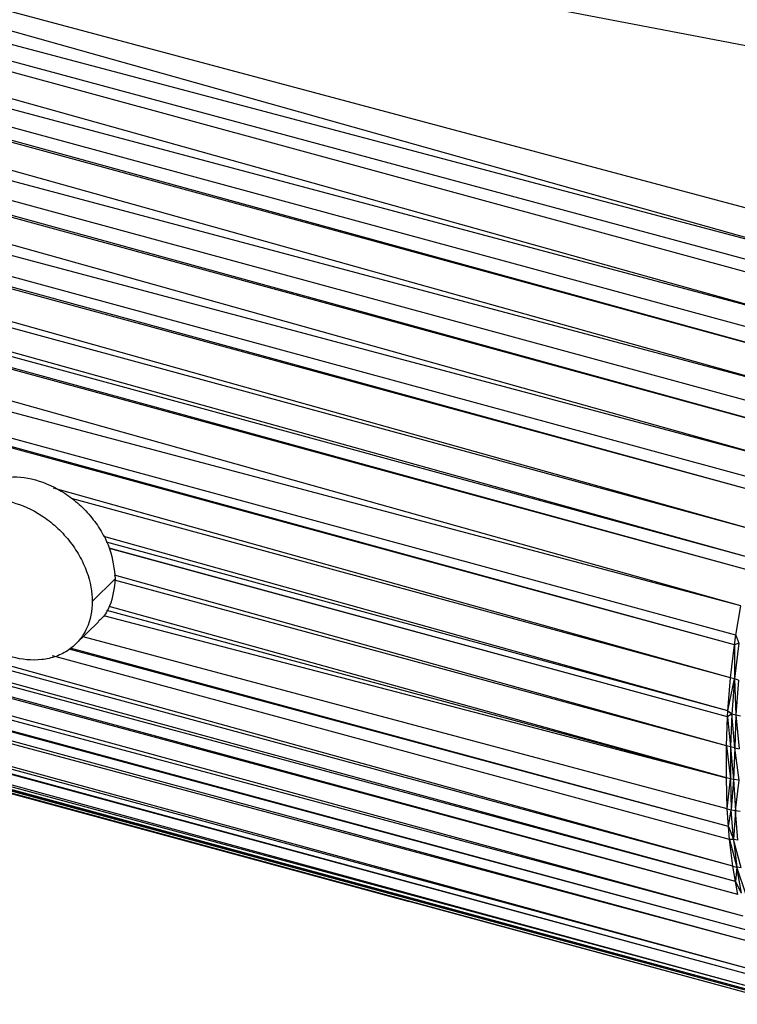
# Paper-space layout '_Trimétrica' of a CAD drawing. Header units: millimetres. Extents: x -426 to 1062, y -989 to 76.
# Tile 8 of 31: x 291 to 335, y -123 to -63. Entities that reach past the tile are written whole.
import ezdxf

# ---------------------------------------------------------------- set-up
doc = ezdxf.new("R2010")
doc.units = ezdxf.units.MM

psp = doc.layouts.new('_Trimétrica')

# ---------------------------------------------------------------- linework, layer by layer
at = {"color": 7, "linetype": 'Continuous', "lineweight": 25}
for p, q in [((340.374, -81.735), (63.545, -4.331)), ((341.125, -79.943), (63.545, -4.331)), ((341.316, -77.962), (63.545, -4.331)), ((341.144, -79.162), (63.545, -4.331)), ((340.374, -81.735), (61.935, -7.463)), ((339.743, -83.872), (61.935, -7.463)), ((340.1, -82.997), (61.935, -7.463)), ((338.97, -85.726), (61.662, -8.053)), ((339.743, -83.872), (61.662, -8.053)), ((338.97, -85.726), (60.262, -11.416)), ((338.088, -88.012), (60.262, -11.416)), ((338.456, -87.031), (60.262, -11.416)), ((337.431, -89.845), (60.012, -12.09)), ((338.088, -88.012), (60.012, -12.09)), ((337.431, -89.845), (58.862, -15.631)), ((336.951, -91.257), (58.862, -15.631)), ((336.725, -91.946), (58.862, -15.631)), ((336.061, -94.151), (58.662, -16.336)), ((336.725, -91.946), (58.662, -16.336)), ((336.061, -94.151), (58.079, -18.572)), ((335.631, -95.783), (58.079, -18.572)), ((335.631, -95.783), (57.686, -20.2)), ((335.454, -96.523), (57.686, -20.2)), ((334.994, -98.684), (57.537, -20.845)), ((335.454, -96.523), (57.537, -20.845)), ((334.994, -98.684), (56.666, -24.909)), ((334.684, -100.488), (56.666, -24.909)), ((334.597, -101.075), (56.666, -24.909)), ((334.597, -101.075), (56.589, -25.309)), ((334.503, -114.563), (56.166, -39.219)), ((334.658, -115.479), (56.166, -39.219)), ((341.316, -77.962), (204.112, -39.382)), ((345.006, -66.451), (204.112, -39.382)), ((204.112, -39.382), (342.787, -76.457)), ((334.658, -115.479), (56.477, -40.707)), ((334.811, -116.271), (56.477, -40.707)), ((334.811, -116.271), (56.947, -41.425)), ((335.122, -117.61), (56.948, -41.427)), ((335.122, -117.61), (58.743, -43.533)), ((335.357, -118.461), (58.748, -43.538)), ((335.357, -118.461), (59.167, -44.031)), ((335.579, -119.163), (59.172, -44.036)), ((335.579, -119.163), (60.398, -45.475)), ((336.284, -121.026), (60.415, -45.495)), ((336.284, -121.026), (61.427, -46.683)), ((336.445, -121.415), (61.431, -46.687)), ((336.445, -121.415), (61.729, -47.038)), ((337.052, -122.321), (61.738, -47.048)), ((337.052, -122.321), (62.528, -47.974)), ((337.397, -122.619), (62.53, -47.977)), ((337.397, -122.62), (62.758, -48.245)), ((62.759, -48.245), (337.502, -122.697)), ((62.76, -48.247), (337.944, -122.969)), ((62.999, -48.527), (337.948, -122.971)), ((63.08, -48.622), (314.779, -116.698)), ((334.503, -114.563), (98.038, -49.011)), ((334.357, -103.073), (293.097, -91.521)), ((334.357, -103.073), (294.21, -92.163)), ((334.198, -105.086), (296.17, -94.471)), ((334.198, -105.086), (296.326, -94.806)), ((334.178, -105.46), (296.501, -95.182)), ((334.178, -105.46), (296.51, -95.2)), ((296.865, -97.057), (295.465, -98.424)), ((334.116, -107.221), (296.822, -96.825)), ((334.116, -107.221), (296.829, -97.132)), ((334.107, -109.168), (296.504, -98.73)), ((334.684, -100.488), (334.994, -98.684)), ((296.154, -99.29), (334.107, -109.168)), ((334.107, -109.168), (296.344, -98.986)), ((294.442, -101.038), (295.844, -99.67)), ((334.158, -111.059), (294.912, -100.579)), ((334.597, -101.075), (334.684, -100.488)), ((334.684, -100.488), (334.856, -100.96)), ((334.224, -112.135), (294.065, -101.341)), ((334.224, -112.135), (294.12, -101.274)), ((334.357, -103.073), (334.597, -101.075)), ((334.856, -100.96), (334.592, -103.144)), ((334.597, -101.075), (334.592, -103.144)), ((334.856, -100.96), (334.597, -101.075)), ((334.296, -112.938), (293.043, -101.734)), ((334.198, -105.086), (334.357, -103.073)), ((334.198, -105.086), (334.592, -103.144)), ((334.592, -103.144), (334.357, -103.073)), ((334.592, -103.144), (334.43, -105.268)), ((334.845, -103.214), (334.592, -103.144)), ((334.592, -103.144), (334.686, -105.335)), ((334.845, -103.214), (334.686, -105.335)), ((334.116, -107.221), (334.178, -105.46)), ((334.178, -105.46), (334.198, -105.086)), ((334.43, -105.268), (334.178, -105.46)), ((334.178, -105.46), (334.357, -107.289)), ((334.198, -105.086), (334.43, -105.268)), ((334.43, -105.268), (334.357, -107.289)), ((334.43, -105.268), (334.686, -105.335)), ((334.617, -107.348), (334.43, -105.268)), ((334.686, -105.335), (334.617, -107.348)), ((334.686, -105.335), (334.959, -105.395)), ((334.686, -105.335), (334.892, -107.399)), ((334.107, -109.168), (334.116, -107.221)), ((334.357, -107.289), (334.116, -107.221)), ((334.116, -107.221), (334.35, -109.231)), ((334.357, -107.289), (334.35, -109.231)), ((334.617, -107.348), (334.357, -107.289)), ((334.357, -107.289), (334.536, -109.269)), ((334.617, -107.348), (334.536, -109.269)), ((334.617, -107.348), (334.892, -107.399)), ((334.889, -109.324), (334.617, -107.348)), ((334.35, -109.231), (334.107, -109.168)), ((334.158, -111.059), (334.107, -109.168)), ((334.158, -111.059), (334.35, -109.231)), ((334.536, -109.269), (334.35, -109.231)), ((334.35, -109.231), (334.403, -111.117)), ((334.536, -109.269), (334.403, -111.117)), ((334.889, -109.324), (334.536, -109.269)), ((334.536, -109.269), (334.665, -111.163)), ((334.665, -111.163), (334.889, -109.324)), ((334.158, -111.059), (334.403, -111.117)), ((334.224, -112.135), (334.158, -111.059)), ((334.224, -112.135), (334.403, -111.117)), ((334.403, -111.117), (334.665, -111.163)), ((334.532, -112.923), (334.403, -111.117)), ((334.665, -111.163), (334.532, -112.923)), ((334.665, -111.163), (334.944, -111.195)), ((334.793, -112.967), (334.665, -111.163)), ((334.224, -112.135), (334.532, -112.923)), ((334.296, -112.938), (334.224, -112.135)), ((334.532, -112.923), (334.296, -112.938)), ((334.503, -114.563), (334.296, -112.938)), ((334.296, -112.938), (334.746, -114.62)), ((334.793, -112.967), (334.532, -112.923)), ((335.006, -114.663), (334.532, -112.923)), ((334.532, -112.923), (334.746, -114.62)), ((334.503, -114.563), (334.746, -114.62)), ((334.658, -115.479), (334.503, -114.563)), ((334.746, -114.62), (334.658, -115.479)), ((335.006, -114.663), (334.746, -114.62)), ((335.286, -116.231), (334.746, -114.62)), ((335.027, -116.193), (334.746, -114.62)), ((335.027, -116.193), (334.658, -115.479)), ((334.811, -116.271), (334.658, -115.479))]:
    psp.add_line(p, q, dxfattribs=at)
for points, knots in [([(288.178, -91.82), (288.301, -91.696), (288.626, -91.369), (289.319, -91.04), (290.445, -90.772), (292.002, -90.908), (293.554, -91.618), (294.687, -92.495), (295.466, -93.319), (296.094, -94.244), (296.7, -95.507), (296.8, -96.447), (296.865, -97.057)], [0, 0, 0, 0, 0.0504951, 0.1338233, 0.2154198, 0.3669968, 0.5185737, 0.6001703, 0.6834984, 0.7668265, 0.848423, 1, 1, 1, 1]), ([(285.736, -95.78), (285.736, -95.224), (285.841, -94.653), (286.196, -93.879), (286.348, -93.636), (286.711, -93.195), (286.924, -92.999), (287.399, -92.668), (287.661, -92.533), (288.217, -92.332), (288.511, -92.265), (289.409, -92.165), (290.027, -92.231), (291.174, -92.543), (291.792, -92.812), (292.691, -93.401), (292.984, -93.627), (293.541, -94.131), (293.803, -94.408), (294.278, -94.998), (294.49, -95.31), (294.854, -95.947), (295.005, -96.273), (295.361, -97.24), (295.465, -97.868), (295.465, -98.424)], [0, 0, 0, 0, 0.125, 0.125, 0.1875, 0.1875, 0.25, 0.25, 0.3125, 0.3125, 0.375, 0.375, 0.5, 0.5, 0.625, 0.625, 0.6875, 0.6875, 0.75, 0.75, 0.8125, 0.8125, 0.875, 0.875, 1, 1, 1, 1]), ([(295.465, -98.424), (295.465, -98.979), (295.361, -99.55), (295.005, -100.324), (294.854, -100.568), (294.49, -101.008), (294.278, -101.205), (293.803, -101.536), (293.541, -101.67), (292.984, -101.872), (292.691, -101.938), (291.792, -102.039), (291.174, -101.972), (290.027, -101.66), (289.409, -101.391), (288.511, -100.802), (288.217, -100.576), (287.661, -100.072), (287.399, -99.795), (286.924, -99.206), (286.711, -98.894), (286.348, -98.256), (286.196, -97.93), (285.841, -96.963), (285.736, -96.335), (285.736, -95.78)], [0, 0, 0, 0, 0.125, 0.125, 0.1875, 0.1875, 0.25, 0.25, 0.3125, 0.3125, 0.375, 0.375, 0.5, 0.5, 0.625, 0.625, 0.6875, 0.6875, 0.75, 0.75, 0.8125, 0.8125, 0.875, 0.875, 1, 1, 1, 1]), ([(296.865, -97.057), (296.796, -97.628), (296.689, -98.506), (296.207, -99.319), (295.909, -99.577), (295.823, -99.651)], [0, 0, 0, 0, 0.569824, 0.876571, 1, 1, 1, 1])]:
    psp.add_open_spline(points, degree=3, knots=knots, dxfattribs=at)

doc.saveas('drawing.dxf')
